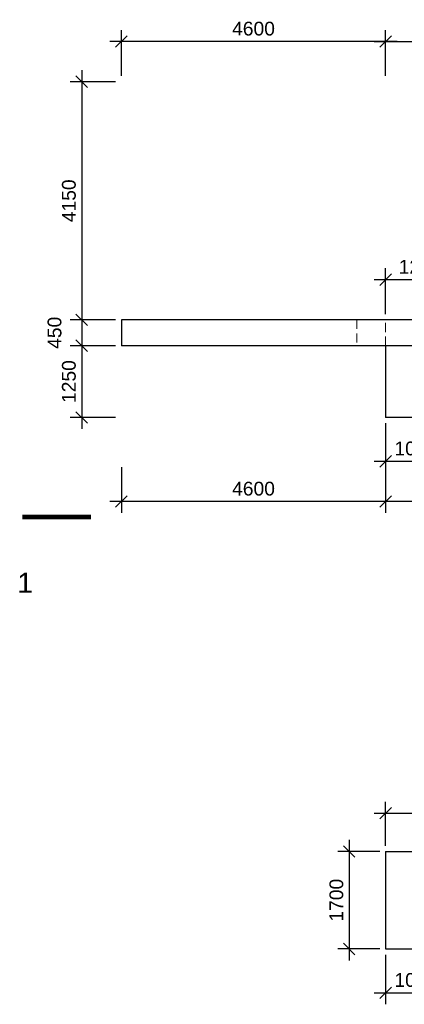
# Model space of a CAD drawing. Extents: x 1458 to 5663, y 832 to 1370.
# Tile 4 of 48: x 1459 to 1526, y 1024 to 1196. Entities that reach past the tile are written whole.
import ezdxf

# ---------------------------------------------------------------- set-up
doc = ezdxf.new("R2010")
doc.units = 0
doc.linetypes.add('HIDDEN2', pattern=[4.7625, 3.175, -1.5875])
doc.layers.get('0').update_dxf_attribs({"linetype": 'CONTINUOUS'})
doc.layers.get('Defpoints').update_dxf_attribs({"linetype": 'CONTINUOUS'})
doc.layers.add('0.09mm', color=2, linetype='CONTINUOUS', lineweight=9)
doc.layers.add('0.25mm', color=1, linetype='CONTINUOUS', lineweight=25)
doc.styles.add('ARIAL', font='arial.ttf')
doc.dimstyles.new('MD_e100', dxfattribs={"dimtxt": 2.4, "dimasz": 2, "dimexe": 2, "dimexo": 1, "dimgap": 1, "dimtad": 1, "dimdec": 4, "dimlfac": 100, "dimdsep": 46, "dimtxsty": 'ARIAL', "dimblk1": 'OBLIQUE', "dimblk2": 'OBLIQUE', "dimsah": 1, "dimcen": 2.5, "dimdle": 2, "dimadec": 0, "dimazin": 0, "dimtfac": 1, "dimtdec": 4, "dimtmove": 2, "dimatfit": 3, "dimldrblk": 'OBLIQUE', "dimfxl": 2, "dimtolj": 1, "dimtzin": 0, "dimarcsym": 0})

# ---------------------------------------------------------------- blocks, each defined once
blk = doc.blocks.new('_OBLIQUE')
at = {"color": 0, "linetype": 'ByBlock'}
blk.add_line((-0.5, -0.5), (0.5, 0.5), dxfattribs=at)
blk = doc.blocks.new('*D82')
at = {"layer": '0.09mm', "color": 0, "lineweight": -2, "transparency": 16777216}
for p, q in [((1633.49, 1125.6), (1633.49, 1109.96)), ((1522.49, 1117.96), (1522.49, 1109.96)), ((1635.49, 1111.96), (1520.49, 1111.96))]:
    blk.add_line(p, q, dxfattribs=at)
at = {"layer": 'Defpoints', "color": 0, "transparency": 16777216}
for p in [(1633.49, 1126.6), (1522.49, 1118.96), (1522.49, 1111.96)]:
    blk.add_point(p, dxfattribs=at)
at = {"layer": '0.09mm', "color": 0, "lineweight": -2, "transparency": 16777216, "xscale": 2, "yscale": 2, "zscale": 2, "rotation": 180}
blk.add_blockref('_OBLIQUE', (1522.49, 1111.96), dxfattribs=at)
at = {"layer": '0.09mm', "color": 0, "lineweight": -2, "transparency": 16777216, "xscale": 2, "yscale": 2, "zscale": 2}
blk.add_blockref('_OBLIQUE', (1633.49, 1111.96), dxfattribs=at)
at = {"layer": '0.09mm', "color": 0, "transparency": 16777216, "insert": (1577.99, 1114.18), "char_height": 2.4, "attachment_point": 5, "style": 'ARIAL'}
blk.add_mtext('\\A1;11100', dxfattribs=at)
blk = doc.blocks.new('*D86')
at = {"layer": '0.09mm', "color": 0, "lineweight": -2, "transparency": 16777216}
for p, q in [((1522.49, 1125.6), (1522.49, 1116.96)), ((1532.99, 1125.6), (1532.99, 1116.96)), ((1520.49, 1118.96), (1534.99, 1118.96))]:
    blk.add_line(p, q, dxfattribs=at)
at = {"layer": 'Defpoints', "color": 0, "transparency": 16777216}
for p in [(1522.49, 1126.6), (1532.99, 1126.6), (1532.99, 1118.96)]:
    blk.add_point(p, dxfattribs=at)
at = {"layer": '0.09mm', "color": 0, "lineweight": -2, "transparency": 16777216, "xscale": 2, "yscale": 2, "zscale": 2, "rotation": 180}
blk.add_blockref('_OBLIQUE', (1522.49, 1118.96), dxfattribs=at)
at = {"layer": '0.09mm', "color": 0, "lineweight": -2, "transparency": 16777216, "xscale": 2, "yscale": 2, "zscale": 2}
blk.add_blockref('_OBLIQUE', (1532.99, 1118.96), dxfattribs=at)
at = {"layer": '0.09mm', "color": 0, "transparency": 16777216, "insert": (1527.74, 1121.18), "char_height": 2.4, "attachment_point": 5, "style": 'ARIAL'}
blk.add_mtext('\\A1;1050', dxfattribs=at)
blk = doc.blocks.new('*D51')
at = {"layer": '0.09mm', "color": 0, "lineweight": -2, "transparency": 16777216}
for p, q in [((1522.49, 1144.6), (1522.49, 1152.6)), ((1534.49, 1144.6), (1534.49, 1152.6)), ((1536.49, 1150.6), (1520.49, 1150.6))]:
    blk.add_line(p, q, dxfattribs=at)
at = {"layer": 'Defpoints', "color": 0, "transparency": 16777216}
for p in [(1522.49, 1150.6), (1522.49, 1143.6), (1534.49, 1143.6)]:
    blk.add_point(p, dxfattribs=at)
at = {"layer": '0.09mm', "color": 0, "lineweight": -2, "transparency": 16777216, "xscale": 2, "yscale": 2, "zscale": 2, "rotation": 180}
blk.add_blockref('_OBLIQUE', (1522.49, 1150.6), dxfattribs=at)
at = {"layer": '0.09mm', "color": 0, "lineweight": -2, "transparency": 16777216, "xscale": 2, "yscale": 2, "zscale": 2}
blk.add_blockref('_OBLIQUE', (1534.49, 1150.6), dxfattribs=at)
at = {"layer": '0.09mm', "color": 0, "transparency": 16777216, "insert": (1528.49, 1152.83), "char_height": 2.4, "attachment_point": 5, "style": 'ARIAL'}
blk.add_mtext('\\A1;1200', dxfattribs=at)
blk = doc.blocks.new('*D35')
at = {"layer": '0.09mm', "color": 0, "lineweight": -2, "transparency": 16777216}
for p, q in [((1522.49, 1186.1), (1522.49, 1194.1)), ((1629.49, 1186.1), (1629.49, 1194.1)), ((1520.49, 1192.1), (1631.49, 1192.1))]:
    blk.add_line(p, q, dxfattribs=at)
at = {"layer": 'Defpoints', "color": 0, "transparency": 16777216}
for p in [(1629.49, 1192.1), (1522.49, 1185.1), (1629.49, 1185.1)]:
    blk.add_point(p, dxfattribs=at)
at = {"layer": '0.09mm', "color": 0, "lineweight": -2, "transparency": 16777216, "xscale": 2, "yscale": 2, "zscale": 2, "rotation": 180}
blk.add_blockref('_OBLIQUE', (1522.49, 1192.1), dxfattribs=at)
at = {"layer": '0.09mm', "color": 0, "lineweight": -2, "transparency": 16777216, "xscale": 2, "yscale": 2, "zscale": 2}
blk.add_blockref('_OBLIQUE', (1629.49, 1192.1), dxfattribs=at)
at = {"layer": '0.09mm', "color": 0, "transparency": 16777216, "insert": (1575.99, 1194.33), "char_height": 2.4, "attachment_point": 5, "style": 'ARIAL'}
blk.add_mtext('\\A1;10700', dxfattribs=at)
blk = doc.blocks.new('*D36')
at = {"layer": '0.09mm', "color": 0, "lineweight": -2, "transparency": 16777216}
for p, q in [((1516.14, 1052.99), (1516.14, 1031.99)), ((1521.49, 1050.99), (1514.14, 1050.99)), ((1521.49, 1033.99), (1514.14, 1033.99))]:
    blk.add_line(p, q, dxfattribs=at)
at = {"layer": 'Defpoints', "color": 0, "transparency": 16777216}
for p in [(1522.49, 1050.99), (1516.14, 1033.99), (1522.49, 1033.99)]:
    blk.add_point(p, dxfattribs=at)
at = {"layer": '0.09mm', "color": 0, "lineweight": -2, "transparency": 16777216, "xscale": 2, "yscale": 2, "zscale": 2}
for p, rotation in [((1516.14, 1050.99), 90), ((1516.14, 1033.99), 270)]:
    blk.add_blockref('_OBLIQUE', p, dxfattribs=dict(at, rotation=rotation))
at = {"layer": '0.09mm', "color": 0, "transparency": 16777216, "insert": (1513.92, 1042.49), "char_height": 2.4, "attachment_point": 5, "rotation": 90, "style": 'ARIAL'}
blk.add_mtext('\\A1;1700', dxfattribs=at)
blk = doc.blocks.new('*D37')
at = {"layer": '0.09mm', "color": 0, "lineweight": -2, "transparency": 16777216}
for p, q in [((1522.49, 1032.99), (1522.49, 1024.35)), ((1532.99, 1032.99), (1532.99, 1024.35)), ((1520.49, 1026.35), (1534.99, 1026.35))]:
    blk.add_line(p, q, dxfattribs=at)
at = {"layer": 'Defpoints', "color": 0, "transparency": 16777216}
for p in [(1522.49, 1033.99), (1532.99, 1033.99), (1532.99, 1026.35)]:
    blk.add_point(p, dxfattribs=at)
at = {"layer": '0.09mm', "color": 0, "lineweight": -2, "transparency": 16777216, "xscale": 2, "yscale": 2, "zscale": 2, "rotation": 180}
blk.add_blockref('_OBLIQUE', (1522.49, 1026.35), dxfattribs=at)
at = {"layer": '0.09mm', "color": 0, "lineweight": -2, "transparency": 16777216, "xscale": 2, "yscale": 2, "zscale": 2}
blk.add_blockref('_OBLIQUE', (1532.99, 1026.35), dxfattribs=at)
at = {"layer": '0.09mm', "color": 0, "transparency": 16777216, "insert": (1527.74, 1028.58), "char_height": 2.4, "attachment_point": 5, "style": 'ARIAL'}
blk.add_mtext('\\A1;1050', dxfattribs=at)
blk = doc.blocks.new('*D93')
at = {"layer": '0.09mm', "color": 0, "lineweight": -2, "transparency": 16777216}
for p, q in [((1522.49, 1051.99), (1522.49, 1059.64)), ((1633.49, 1051.99), (1633.49, 1059.64)), ((1520.49, 1057.64), (1635.49, 1057.64))]:
    blk.add_line(p, q, dxfattribs=at)
at = {"layer": 'Defpoints', "color": 0, "transparency": 16777216}
for p in [(1633.49, 1057.64), (1522.49, 1050.99), (1633.49, 1050.99)]:
    blk.add_point(p, dxfattribs=at)
at = {"layer": '0.09mm', "color": 0, "lineweight": -2, "transparency": 16777216, "xscale": 2, "yscale": 2, "zscale": 2, "rotation": 180}
blk.add_blockref('_OBLIQUE', (1522.49, 1057.64), dxfattribs=at)
at = {"layer": '0.09mm', "color": 0, "lineweight": -2, "transparency": 16777216, "xscale": 2, "yscale": 2, "zscale": 2}
blk.add_blockref('_OBLIQUE', (1633.49, 1057.64), dxfattribs=at)
at = {"layer": '0.09mm', "color": 0, "transparency": 16777216, "insert": (1577.99, 1059.87), "char_height": 2.4, "attachment_point": 5, "style": 'ARIAL'}
blk.add_mtext('\\A1;11100', dxfattribs=at)
blk = doc.blocks.new('*D567')
at = {"layer": '0.09mm', "color": 0, "lineweight": -2, "transparency": 16777216}
for p, q in [((1476.49, 1186.1), (1476.49, 1194.1)), ((1522.49, 1186.1), (1522.49, 1194.1)), ((1524.49, 1192.1), (1474.49, 1192.1))]:
    blk.add_line(p, q, dxfattribs=at)
at = {"layer": 'Defpoints', "color": 0, "transparency": 16777216}
for p in [(1476.49, 1192.1), (1476.49, 1185.1), (1522.49, 1185.1)]:
    blk.add_point(p, dxfattribs=at)
at = {"layer": '0.09mm', "color": 0, "lineweight": -2, "transparency": 16777216, "xscale": 2, "yscale": 2, "zscale": 2, "rotation": 180}
blk.add_blockref('_OBLIQUE', (1476.49, 1192.1), dxfattribs=at)
at = {"layer": '0.09mm', "color": 0, "lineweight": -2, "transparency": 16777216, "xscale": 2, "yscale": 2, "zscale": 2}
blk.add_blockref('_OBLIQUE', (1522.49, 1192.1), dxfattribs=at)
at = {"layer": '0.09mm', "color": 0, "transparency": 16777216, "insert": (1499.49, 1194.33), "char_height": 2.4, "attachment_point": 5, "style": 'ARIAL'}
blk.add_mtext('\\A1;4600', dxfattribs=at)
blk = doc.blocks.new('*D568')
at = {"layer": '0.09mm', "color": 0, "lineweight": -2, "transparency": 16777216}
for p, q in [((1469.59, 1187.1), (1469.59, 1141.6)), ((1475.49, 1185.1), (1467.59, 1185.1)), ((1475.49, 1143.6), (1467.59, 1143.6))]:
    blk.add_line(p, q, dxfattribs=at)
at = {"layer": 'Defpoints', "color": 0, "transparency": 16777216}
for p in [(1476.49, 1185.1), (1469.59, 1143.6), (1476.49, 1143.6)]:
    blk.add_point(p, dxfattribs=at)
at = {"layer": '0.09mm', "color": 0, "lineweight": -2, "transparency": 16777216, "xscale": 2, "yscale": 2, "zscale": 2}
for p, rotation in [((1469.59, 1185.1), 90), ((1469.59, 1143.6), 270)]:
    blk.add_blockref('_OBLIQUE', p, dxfattribs=dict(at, rotation=rotation))
at = {"layer": '0.09mm', "color": 0, "transparency": 16777216, "insert": (1467.36, 1164.35), "char_height": 2.4, "attachment_point": 5, "rotation": 90, "style": 'ARIAL'}
blk.add_mtext('\\A1;4150', dxfattribs=at)
blk = doc.blocks.new('*D569')
at = {"layer": '0.09mm', "color": 0, "lineweight": -2, "transparency": 16777216}
for p, q in [((1469.59, 1145.6), (1469.59, 1137.1)), ((1475.49, 1143.6), (1467.59, 1143.6)), ((1475.49, 1139.1), (1467.59, 1139.1))]:
    blk.add_line(p, q, dxfattribs=at)
at = {"layer": 'Defpoints', "color": 0, "transparency": 16777216}
for p in [(1476.49, 1143.6), (1469.59, 1139.1), (1476.49, 1139.1)]:
    blk.add_point(p, dxfattribs=at)
at = {"layer": '0.09mm', "color": 0, "lineweight": -2, "transparency": 16777216, "xscale": 2, "yscale": 2, "zscale": 2}
for p, rotation in [((1469.59, 1143.6), 90), ((1469.59, 1139.1), 270)]:
    blk.add_blockref('_OBLIQUE', p, dxfattribs=dict(at, rotation=rotation))
at = {"layer": '0.09mm', "color": 0, "transparency": 16777216, "insert": (1464.86, 1141.35), "char_height": 2.4, "attachment_point": 5, "rotation": 90, "style": 'ARIAL'}
blk.add_mtext('\\A1;450', dxfattribs=at)
blk = doc.blocks.new('*D570')
at = {"layer": '0.09mm', "color": 0, "lineweight": -2, "transparency": 16777216}
for p, q in [((1469.59, 1141.1), (1469.59, 1124.6)), ((1475.49, 1139.1), (1467.59, 1139.1)), ((1475.49, 1126.6), (1467.59, 1126.6))]:
    blk.add_line(p, q, dxfattribs=at)
at = {"layer": 'Defpoints', "color": 0, "transparency": 16777216}
for p in [(1476.49, 1139.1), (1469.59, 1126.6), (1476.49, 1126.6)]:
    blk.add_point(p, dxfattribs=at)
at = {"layer": '0.09mm', "color": 0, "lineweight": -2, "transparency": 16777216, "xscale": 2, "yscale": 2, "zscale": 2}
for p, rotation in [((1469.59, 1139.1), 90), ((1469.59, 1126.6), 270)]:
    blk.add_blockref('_OBLIQUE', p, dxfattribs=dict(at, rotation=rotation))
at = {"layer": '0.09mm', "color": 0, "transparency": 16777216, "insert": (1467.36, 1132.85), "char_height": 2.4, "attachment_point": 5, "rotation": 90, "style": 'ARIAL'}
blk.add_mtext('\\A1;1250', dxfattribs=at)
blk = doc.blocks.new('*D571')
at = {"layer": '0.09mm', "color": 0, "lineweight": -2, "transparency": 16777216}
for p, q in [((1476.49, 1117.96), (1476.49, 1109.96)), ((1522.49, 1117.96), (1522.49, 1109.96)), ((1524.49, 1111.96), (1474.49, 1111.96))]:
    blk.add_line(p, q, dxfattribs=at)
at = {"layer": 'Defpoints', "color": 0, "transparency": 16777216}
for p in [(1476.49, 1118.96), (1522.49, 1118.96), (1476.49, 1111.96)]:
    blk.add_point(p, dxfattribs=at)
at = {"layer": '0.09mm', "color": 0, "lineweight": -2, "transparency": 16777216, "xscale": 2, "yscale": 2, "zscale": 2, "rotation": 180}
blk.add_blockref('_OBLIQUE', (1476.49, 1111.96), dxfattribs=at)
at = {"layer": '0.09mm', "color": 0, "lineweight": -2, "transparency": 16777216, "xscale": 2, "yscale": 2, "zscale": 2}
blk.add_blockref('_OBLIQUE', (1522.49, 1111.96), dxfattribs=at)
at = {"layer": '0.09mm', "color": 0, "transparency": 16777216, "insert": (1499.49, 1114.18), "char_height": 2.4, "attachment_point": 5, "style": 'ARIAL'}
blk.add_mtext('\\A1;4600', dxfattribs=at)

msp = doc.modelspace()

# ---------------------------------------------------------------- linework, layer by layer
msp.add_lwpolyline([(1463.22706426, 1094.34913573, 0, 0, 0), (1463.22706426, 1103.77736891, 1.6, 0, 0), (1463.22706426, 1109.2632002, 0, 0, 0)], format="xyseb")
at = {"const_width": 0.8}
msp.add_lwpolyline([(1459.22706426, 1109.2632002), (1471.22706426, 1109.2632002)], dxfattribs=at)
at = {"layer": '0.09mm', "linetype": 'HIDDEN2', "ltscale": 0.5}
for points in [[(1517.48652041, 1143.59985861), (1517.48652041, 1139.09985871)], [(1522.48654623, 1139.0998587), (1522.48654623, 1143.5998586)]]:
    msp.add_lwpolyline(points, dxfattribs=at)
at = {"layer": '0.25mm'}
for points in [[(1626.48654627, 1143.5998587), (1476.48652041, 1143.59985858)], [(1476.48652041, 1143.59985858), (1476.48652041, 1139.09985871)], [(1633.48654623, 1139.0998587), (1476.48652041, 1139.09985871)], [(1522.48654623, 1139.0998587), (1522.48654623, 1126.5998587)], [(1633.48654623, 1126.5998587), (1522.48654623, 1126.5998587)], [(1522.48654623, 1050.99406882), (1522.48654623, 1033.99406882)], [(1522.48654623, 1050.99406882), (1633.48654623, 1050.99406882)], [(1522.48654623, 1033.99406882), (1633.48654623, 1033.99406882)]]:
    msp.add_lwpolyline(points, dxfattribs=at)

# ---------------------------------------------------------------- texts
at = {"style": 'ARIAL'}
msp.add_text('1', height=3.5, dxfattribs=at).set_placement((1458.37145136, 1096.04549501))

# ---------------------------------------------------------------- dimensions: what is measured, and where the dimension line sits
at = {"layer": '0.09mm'}
dim = msp.add_linear_dim(base=(1476.48652041, 1192.0998587), p1=(1522.48652041, 1185.0998587), p2=(1476.48652041, 1185.0998587), dimstyle='MD_e100', override={"dimdec": 0}, dxfattribs=at)
dim.commit()
dim.dimension.update_dxf_attribs({"geometry": '*D567', "text_midpoint": (1499.48652041, 1194.32523387)})
dim = msp.add_linear_dim(base=(1629.48654623, 1192.0998587), p1=(1522.48652041, 1185.0998587), p2=(1629.48654623, 1185.0998587), angle=180, dimstyle='MD_e100', override={"dimdec": 0}, dxfattribs=at)
dim.commit()
dim.dimension.update_dxf_attribs({"geometry": '*D35', "text_midpoint": (1575.98653332, 1194.32523387)})
for base, p1, p2, angle, picture, middle in [((1469.58714492, 1143.59985858), (1476.48652041, 1185.0998587), (1476.48652044, 1143.59985858), 90, '*D568', (1467.36176975, 1164.34985864)), ((1469.58714492, 1139.09985871), (1476.48652041, 1143.59985858), (1476.48652041, 1139.09985871), 90, '*D569', (1464.86176975, 1141.34985865)), ((1469.58714492, 1126.5998587), (1476.48652041, 1139.09985871), (1476.48652041, 1126.5998587), 90, '*D570', (1467.36176975, 1132.84985871)), ((1522.48654623, 1111.95861481), (1633.48654623, 1126.5998587), (1522.48654623, 1118.95861481), 180, '*D82', (1577.98654623, 1114.18398998)), ((1516.14437345, 1033.99406882), (1522.48654623, 1050.99406882), (1522.48654623, 1033.99406882), 90, '*D36', (1513.91899827, 1042.49406882))]:
    dim = msp.add_linear_dim(base=base, p1=p1, p2=p2, angle=angle, dimstyle='MD_e100', dxfattribs=at)
    dim.commit()
    dim.dimension.update_dxf_attribs({"geometry": picture, "text_midpoint": middle})
dim = msp.add_linear_dim(base=(1522.48652041, 1150.59985864), p1=(1534.48654619, 1143.59985853), p2=(1522.48652041, 1143.5998586), angle=180, text='1200', dimstyle='MD_e100', dxfattribs=at)
dim.commit()
dim.dimension.update_dxf_attribs({"geometry": '*D51', "text_midpoint": (1528.4865333, 1152.82523381)})
for base, p1, p2, picture, middle in [((1532.98654623, 1118.95861481), (1522.48654623, 1126.5998587), (1532.98654623, 1126.5998587), '*D86', (1527.73654623, 1121.18398998)), ((1476.48654623, 1111.95861481), (1522.48654623, 1118.95861481), (1476.48654623, 1118.95861481), '*D571', (1499.48654623, 1114.18398998)), ((1633.48654623, 1057.64346085), (1522.48654623, 1050.99406882), (1633.48654623, 1050.99406882), '*D93', (1577.98654623, 1059.86883602)), ((1532.98654623, 1026.35282493), (1522.48654623, 1033.99406882), (1532.98654623, 1033.99406882), '*D37', (1527.73654623, 1028.57820011))]:
    dim = msp.add_linear_dim(base=base, p1=p1, p2=p2, dimstyle='MD_e100', dxfattribs=at)
    dim.commit()
    dim.dimension.update_dxf_attribs({"geometry": picture, "text_midpoint": middle})

doc.saveas('drawing.dxf')
